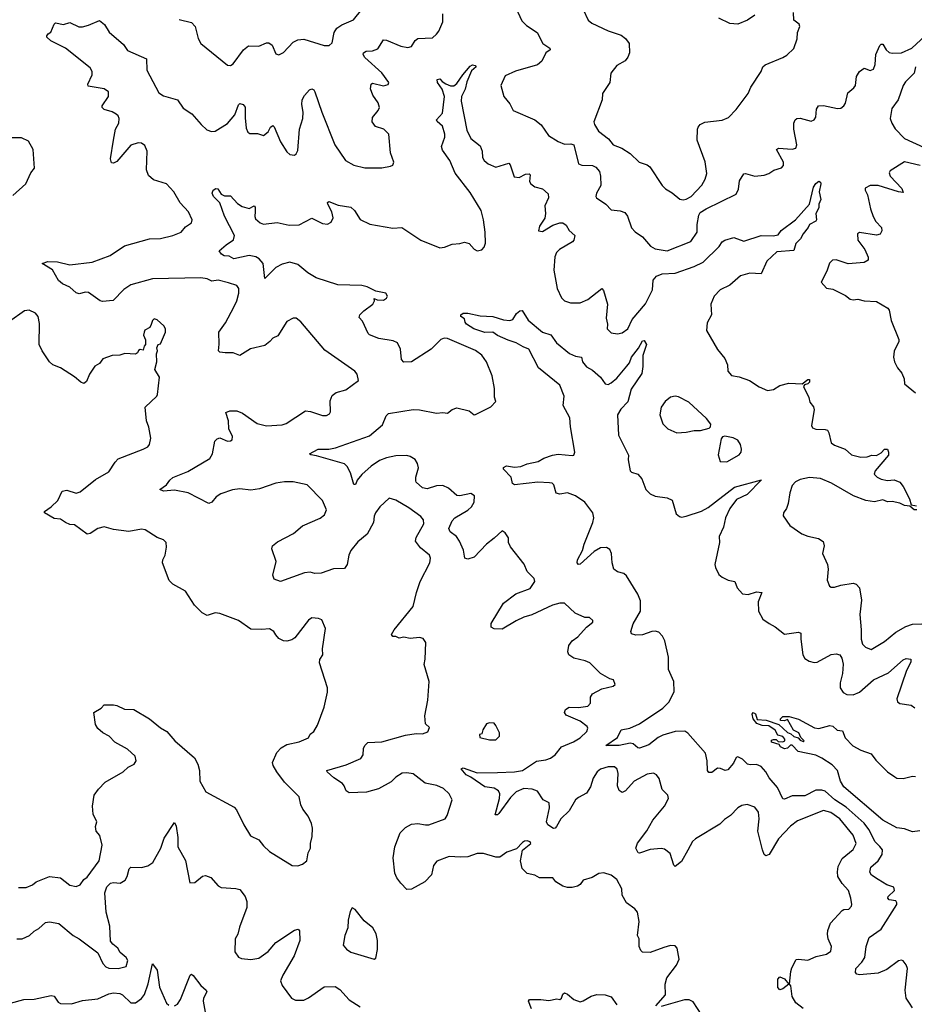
# Model space of a CAD drawing. Extents: x 2323203 to 2567568, y 883585 to 1022917.
# Tile 27 of 256: x 2369663 to 2375397, y 1006085 to 1012398. Entities that reach past the tile are written whole.
import ezdxf

# ---------------------------------------------------------------- set-up
doc = ezdxf.new("R2010")
doc.units = 0

msp = doc.modelspace()

# ---------------------------------------------------------------- linework, layer by layer
at = {"layer": '0CON10XD'}
for points in [[(2373243, 1012533), (2373306.2, 1012395), (2373330, 1012375), (2373435, 1012325.6), (2373518.7, 1012298.7), (2373546.4, 1012276.4), (2373570, 1012245), (2373571.8, 1012185), (2373561.7, 1012158.3), (2373544, 1012135), (2373491.2, 1012105), (2373452, 1012055), (2373445.7, 1011995), (2373398.8, 1011925), (2373396.7, 1011885), (2373343.6, 1011743.6), (2373346.7, 1011725), (2373373.2, 1011683.2), (2373437.5, 1011635), (2373467.5, 1011595), (2373522.5, 1011575), (2373575, 1011540), (2373634, 1011484), (2373685, 1011467.1), (2373702.5, 1011455), (2373780.8, 1011335), (2373802.6, 1011312.6), (2373845, 1011288), (2373895, 1011248), (2373915, 1011242), (2373935, 1011247.1), (2373966.9, 1011265), (2374035, 1011337.1), (2374055.6, 1011375), (2374067.2, 1011412.8), (2374055.6, 1011485.6), (2374006.2, 1011625), (2374006.7, 1011695), (2374011.7, 1011708.3), (2374023.9, 1011726.1), (2374055, 1011741.2), (2374165, 1011753.8), (2374205, 1011770), (2374255, 1011822.5), (2374331.2, 1011925), (2374349.2, 1011965), (2374415, 1012066.7), (2374426, 1012095), (2374441.3, 1012108.7), (2374554.2, 1012155.8), (2374579.4, 1012170.6), (2374625, 1012212.5), (2374646, 1012275), (2374648, 1012315), (2374663.8, 1012355), (2374659.5, 1012369.5), (2374623.8, 1012395), (2374622.5, 1012445)], [(2371091.2, 1009875), (2371185, 1009809.5), (2371245, 1009793.6), (2371345, 1009800.8), (2371371.5, 1009808.5), (2371495, 1009889.1), (2371526.4, 1009886.4), (2371605, 1009860), (2371629.5, 1009860.5), (2371648.7, 1009871.3), (2371655.6, 1009884.4), (2371653.5, 1009955), (2371665, 1009987.5), (2371692.1, 1010007.9), (2371754, 1010025), (2371833.8, 1010085), (2371826, 1010125), (2371811.2, 1010145), (2371618.8, 1010278.8), (2371465, 1010460), (2371435, 1010483.3), (2371415, 1010483.8), (2371375, 1010463.3), (2371318.2, 1010371.8), (2371285, 1010356), (2371265.6, 1010334.4), (2371235, 1010309.2), (2371141.5, 1010288.5), (2371075, 1010244.2), (2371031.5, 1010261.5), (2370981.2, 1010261.2), (2370946.2, 1010266.2), (2370936.7, 1010275), (2370942.5, 1010317.5), (2370940.4, 1010395), (2370982.7, 1010455), (2371035.7, 1010554.3), (2371054.6, 1010595), (2371068.2, 1010645), (2371068.1, 1010675), (2371055, 1010694), (2371001.4, 1010711.4), (2370935, 1010726.9), (2370895, 1010720.4), (2370865, 1010737.3), (2370825, 1010743.8), (2370515, 1010736), (2370375, 1010698.5), (2370331.2, 1010668.8), (2370261.7, 1010598.3), (2370195, 1010590.8), (2370180, 1010595), (2370105, 1010648.8), (2370085, 1010650), (2370045, 1010640), (2370025, 1010646.2), (2369985, 1010683.8), (2369937.5, 1010705), (2369912.5, 1010725), (2369873.9, 1010793.9), (2369807.5, 1010835), (2369843, 1010847), (2369905, 1010844.4), (2369985, 1010826.7), (2370127.5, 1010842.5), (2370244, 1010886), (2370335, 1010948.8), (2370495, 1010992.1), (2370565.8, 1010994.2), (2370645.8, 1011014.2), (2370697.5, 1011035), (2370725, 1011070), (2370764.2, 1011095.8), (2370769.2, 1011115), (2370744.3, 1011165), (2370692.8, 1011222.8), (2370651.1, 1011295), (2370604.7, 1011344.7), (2370521, 1011371), (2370489.4, 1011399.4), (2370475.3, 1011435), (2370479.2, 1011555), (2370465, 1011591.4), (2370445, 1011606.8), (2370422.4, 1011607.6), (2370375, 1011594.4), (2370285, 1011488.8), (2370265, 1011478.8), (2370250.7, 1011480.7), (2370246.2, 1011506.2), (2370263.8, 1011625), (2370278.2, 1011695), (2370298.5, 1011735), (2370301.2, 1011765), (2370295, 1011780.8), (2370281.7, 1011791.7), (2370255, 1011806.9), (2370205, 1011822), (2370191.2, 1011835), (2370192, 1011845), (2370233.1, 1011905), (2370231.4, 1011935), (2370205, 1011955.6), (2370101.5, 1011971.5), (2370099.4, 1011985), (2370126.7, 1012045), (2370127.5, 1012065), (2370115, 1012090), (2369956.7, 1012215), (2369863.2, 1012263.2), (2369837.5, 1012285), (2369837.5, 1012295), (2369845, 1012307.5), (2369863, 1012317), (2369885, 1012370), (2369893, 1012377), (2369945, 1012367.5), (2369985, 1012380), (2370043, 1012353), (2370065, 1012352.5), (2370105, 1012362), (2370175, 1012393.3), (2370207.3, 1012367.3), (2370237.3, 1012317.3), (2370328, 1012238), (2370355, 1012200), (2370475, 1012147.5), (2370478.6, 1012075), (2370555, 1011928), (2370585, 1011909.2), (2370674.3, 1011884.3), (2370711.7, 1011831.7), (2370766.2, 1011795), (2370825.8, 1011725.8), (2370862.7, 1011692.7), (2370891.7, 1011681.7), (2370915, 1011683.8), (2370995, 1011732), (2371042.8, 1011787.2), (2371065, 1011852.5), (2371075, 1011861.2), (2371095, 1011853.8), (2371107.3, 1011837.3), (2371108.3, 1011768.3), (2371115, 1011702.5), (2371125.9, 1011675.9), (2371137.7, 1011667.7), (2371187.3, 1011667.3), (2371225, 1011656.2), (2371255, 1011678.8), (2371271.3, 1011708.7), (2371285, 1011720), (2371295, 1011710), (2371334.3, 1011614.3), (2371375, 1011551.2), (2371395, 1011533.3), (2371425, 1011530), (2371435, 1011537.5), (2371445, 1011560), (2371457.5, 1011695), (2371477.1, 1011765), (2371480.4, 1011805), (2371472.5, 1011855), (2371474.4, 1011885), (2371488.2, 1011911.8), (2371521.2, 1011948.8), (2371535, 1011954.5), (2371548.1, 1011948.1), (2371555.6, 1011935), (2371600, 1011805), (2371683.6, 1011595), (2371750.8, 1011495), (2371805, 1011464.2), (2371875, 1011447.8), (2371985, 1011448.9), (2372040.8, 1011459.2), (2372054, 1011466), (2372062, 1011485), (2372040, 1011545), (2372030, 1011665), (2371996.7, 1011695), (2371943.8, 1011713.8), (2371922.1, 1011742.1), (2371925, 1011771.2), (2371961.1, 1011815), (2371968.5, 1011835), (2371960, 1011865), (2371925.7, 1011915), (2371910.8, 1011955), (2371916.4, 1011983.6), (2371925, 1011990), (2371995, 1011973.8), (2372025, 1011982.5), (2372028.8, 1011995), (2371985, 1012058), (2371876, 1012155), (2371864, 1012175), (2371866.2, 1012185), (2371884.4, 1012195.6), (2371925, 1012198.9), (2371958.7, 1012211.3), (2371995, 1012268.8), (2372015, 1012267.1), (2372105, 1012227.3), (2372151.3, 1012218.7), (2372173.5, 1012226.5), (2372196.9, 1012265), (2372215, 1012277.3), (2372308.3, 1012281.7), (2372335, 1012304.2), (2372348.6, 1012325), (2372374.3, 1012385), (2372374.5, 1012435)], [(2370685, 1012399.5), (2370765, 1012380.6), (2370787.5, 1012355), (2370807.8, 1012277.8), (2370825, 1012244.2), (2370995, 1012105.7), (2371015, 1012104.4), (2371030.8, 1012115), (2371098.1, 1012205), (2371128.7, 1012231.3), (2371195, 1012227.8), (2371245, 1012250), (2371259.7, 1012249.7), (2371281.2, 1012235), (2371305, 1012180), (2371325, 1012172), (2371355, 1012187.5), (2371416.4, 1012253.6), (2371445, 1012269.1), (2371485, 1012273.1), (2371615, 1012233.5), (2371646.7, 1012233.3), (2371665, 1012250), (2371678, 1012315), (2371695, 1012343.5), (2371727.1, 1012365), (2371803.3, 1012396.8), (2371855, 1012463.5)], [(2372843.5, 1012473.5), (2372881.4, 1012391.4), (2372910.7, 1012360.7), (2372980, 1012315), (2373016, 1012245), (2373061.2, 1012215), (2373063.3, 1012205), (2373036.2, 1012185), (2373008.8, 1012131.2), (2372982.1, 1012107.9), (2372841.1, 1012068.9), (2372775, 1012037.5), (2372746.2, 1011975), (2372766.7, 1011905), (2372805, 1011858.8), (2372826.1, 1011816.1), (2372965, 1011755.5), (2373005, 1011724.4), (2373053.1, 1011655), (2373115, 1011616.9), (2373155, 1011600.4), (2373195, 1011602.4), (2373215, 1011596.2), (2373245, 1011474), (2373265.5, 1011465.5), (2373335, 1011462.5), (2373355, 1011452.5), (2373378.2, 1011425), (2373386.4, 1011395), (2373388.5, 1011335), (2373360.6, 1011285), (2373355.8, 1011265), (2373360, 1011255), (2373419.2, 1011215), (2373455, 1011179.2), (2373512.7, 1011172.7), (2373541.2, 1011161.2), (2373558.1, 1011138.1), (2373585, 1011063.8), (2373608.3, 1011038.3), (2373655, 1011006), (2373705.8, 1010945), (2373735, 1010928.1), (2373813.6, 1010916.4), (2373965, 1010975.5), (2374004.2, 1011035.8), (2374005.2, 1011085), (2374016, 1011144), (2374025, 1011160.8), (2374061.9, 1011185), (2374255, 1011280), (2374269.1, 1011310.9), (2374277.1, 1011365), (2374305, 1011408.8), (2374315, 1011410.8), (2374375, 1011394.4), (2374435, 1011401.4), (2374465, 1011412), (2374496.1, 1011433.9), (2374545, 1011447.5), (2374558, 1011462), (2374558, 1011485), (2374513.3, 1011565), (2374526.2, 1011573.8), (2374615, 1011566.7), (2374638, 1011575), (2374644.4, 1011595), (2374624.4, 1011695), (2374625.6, 1011735), (2374632.5, 1011755), (2374645, 1011764.2), (2374665, 1011767.5), (2374735, 1011748), (2374754.3, 1011755.7), (2374765, 1011772.5), (2374769.2, 1011825), (2374782.5, 1011845), (2374815, 1011847.5), (2374905, 1011828.1), (2374925, 1011830), (2374946, 1011845), (2374956.8, 1011863.2), (2374970.3, 1011929.7), (2375009.7, 1011960.3), (2375019.2, 1011975), (2375027.3, 1012032.7), (2375045, 1012066.7), (2375075, 1012086.2), (2375115, 1012072), (2375135, 1012080), (2375145, 1012110), (2375150, 1012175), (2375175, 1012232.5), (2375185, 1012241.2), (2375195, 1012241.2), (2375215.8, 1012205), (2375235, 1012187.1), (2375255, 1012182.5), (2375315, 1012184.6), (2375381.1, 1012215), (2375465.6, 1012294.4)], [(2374375, 1012426.2), (2374327.5, 1012395), (2374265, 1012370), (2374215, 1012372.5), (2374145, 1012407.5)], [(2373239.7, 1008440.3), (2373295, 1008502), (2373337.5, 1008535), (2373337.5, 1008545), (2373315.8, 1008565.8), (2373285, 1008564), (2373223.4, 1008593.4), (2373155, 1008656.7), (2373125, 1008657.1), (2373078, 1008645), (2372945, 1008581.5), (2372893.3, 1008566.7), (2372845, 1008544.5), (2372755, 1008490), (2372705, 1008491.4), (2372685, 1008503.8), (2372684.5, 1008525.5), (2372763, 1008657), (2372843.6, 1008716.4), (2372935, 1008751.9), (2372964, 1008795), (2372960, 1008815), (2372915, 1008860), (2372896.1, 1008906.1), (2372807.9, 1009017.9), (2372795.7, 1009045), (2372796.7, 1009076.7), (2372775, 1009107.5), (2372755, 1009120), (2372705, 1009074.2), (2372655.4, 1009034.6), (2372575, 1008951.2), (2372535, 1008939.2), (2372515.8, 1008945.8), (2372506.8, 1008996.8), (2372482.9, 1009055), (2372463.5, 1009083.5), (2372422, 1009115), (2372414.3, 1009135), (2372435.5, 1009184.5), (2372452.5, 1009205), (2372535, 1009253.5), (2372558.1, 1009275), (2372575.6, 1009305), (2372578, 1009345), (2372555, 1009360.8), (2372485, 1009345.8), (2372465, 1009348), (2372410.8, 1009395), (2372375, 1009410.5), (2372335, 1009409.5), (2372275, 1009390), (2372245.8, 1009395.8), (2372205, 1009432), (2372201.7, 1009441.7), (2372202.1, 1009465), (2372219.6, 1009525), (2372213.3, 1009553.3), (2372197.6, 1009577.6), (2372165, 1009598.2), (2372145, 1009602.9), (2372075, 1009600.9), (2372015, 1009589.1), (2371968.5, 1009571.5), (2371915.3, 1009534.7), (2371855, 1009480.8), (2371826, 1009445), (2371817, 1009423), (2371815, 1009417.5), (2371805, 1009417.5), (2371783, 1009493), (2371762.1, 1009532.1), (2371745, 1009549.2), (2371565, 1009602.5), (2371528.3, 1009608.3), (2371520, 1009615), (2371576.1, 1009643.9), (2371645, 1009643.6), (2371687.6, 1009652.4), (2371905, 1009728.9), (2371989.5, 1009800.5), (2372011.8, 1009858.2), (2372027.8, 1009872.2), (2372185, 1009897.9), (2372225, 1009897.1), (2372335, 1009874.3), (2372375, 1009880), (2372405, 1009875.8), (2372435, 1009898.8), (2372465, 1009909.2), (2372545, 1009889.2), (2372575, 1009864), (2372585, 1009866.2), (2372683.6, 1009916.4), (2372715, 1009950), (2372707, 1009977), (2372706, 1010034), (2372691.9, 1010115), (2372655.5, 1010205), (2372625.9, 1010245.9), (2372585, 1010276.2), (2372405, 1010353.3), (2372384.6, 1010355.4), (2372362.8, 1010347.2), (2372300, 1010285), (2372175, 1010204), (2372125, 1010201.2), (2372109.5, 1010219.5), (2372104.3, 1010285), (2372085.7, 1010325.7), (2372057.9, 1010337.9), (2371965, 1010353.5), (2371905, 1010378), (2371896.2, 1010385), (2371860, 1010465), (2371838.3, 1010488.3), (2371843.3, 1010505), (2371867.9, 1010532.1), (2371926.7, 1010575), (2371937.5, 1010595), (2371935, 1010610), (2371955, 1010602.5), (2371995, 1010600), (2372015, 1010612.5), (2372020, 1010625), (2372008.8, 1010645), (2371945, 1010658), (2371890, 1010685), (2371855, 1010694.3), (2371702, 1010698), (2371563.8, 1010743.8), (2371509.2, 1010775), (2371445, 1010827.5), (2371395, 1010842.5), (2371345, 1010830.8), (2371305, 1010808.5), (2371235, 1010737.5), (2371224.4, 1010834.4), (2371197.5, 1010865), (2371177.6, 1010877.6), (2371134.5, 1010885.5), (2371035, 1010864.4), (2371005, 1010880.8), (2370973.4, 1010883.4), (2370956.7, 1010895), (2370942.5, 1010915), (2370985.8, 1010955), (2371034.2, 1010985.8), (2371040.8, 1011015), (2370975, 1011138.8), (2370945, 1011223.3), (2370906, 1011265), (2370897.5, 1011285), (2370902.5, 1011305), (2370920, 1011315), (2370933.6, 1011313.6), (2370955, 1011280), (2370975, 1011267.5), (2371015, 1011267.5), (2371060, 1011220), (2371090, 1011200), (2371135, 1011188.1), (2371165, 1011204), (2371172.5, 1011195), (2371171.8, 1011168.2), (2371170, 1011135), (2371175, 1011122), (2371204, 1011095), (2371225, 1011086.9), (2371313.2, 1011096.8), (2371389.5, 1011079.5), (2371455, 1011082.5), (2371535, 1011124.4), (2371605, 1011090.6), (2371635, 1011087.8), (2371659.8, 1011100.2), (2371673, 1011127), (2371663.1, 1011165), (2371638, 1011215), (2371636.7, 1011225), (2371645, 1011231.2), (2371705, 1011207.8), (2371785, 1011196.2), (2371810, 1011175), (2371845, 1011116.7), (2371906.8, 1011086.8), (2372055, 1011062.2), (2372112.5, 1011065), (2372235, 1010984.4), (2372355, 1010936), (2372385, 1010940), (2372435, 1010958.8), (2372485, 1010962), (2372515, 1010972.5), (2372545, 1010962.5), (2372576.1, 1010926.1), (2372595, 1010916.7), (2372625, 1010923.3), (2372640.5, 1010939.5), (2372648.6, 1010965), (2372646.9, 1011035), (2372636.4, 1011115), (2372621.2, 1011175), (2372549.5, 1011289.5), (2372453.4, 1011413.4), (2372421.1, 1011495), (2372372, 1011562), (2372366.7, 1011585), (2372388.2, 1011645), (2372387.5, 1011665), (2372373.6, 1011715), (2372338.2, 1011745), (2372334.4, 1011755), (2372372.2, 1011797.8), (2372386.9, 1011905), (2372371.5, 1011951.5), (2372340.6, 1011995), (2372338.8, 1012015), (2372355, 1012018), (2372370.7, 1012000.7), (2372395, 1011987.1), (2372425, 1011974.3), (2372445.8, 1011974.2), (2372465, 1011988.8), (2372502.5, 1012045), (2372550.3, 1012099.7), (2372565, 1012107.5), (2372582.5, 1012105), (2372589.2, 1012095), (2372559.6, 1012070.4), (2372529.7, 1012000.3), (2372517.9, 1011952.1), (2372495.4, 1011905), (2372492.5, 1011875), (2372528.9, 1011688.9), (2372555, 1011636), (2372615, 1011590), (2372627.5, 1011555), (2372630, 1011515), (2372640, 1011495), (2372665, 1011474.2), (2372715, 1011452.5), (2372797.6, 1011477.6), (2372806.4, 1011466.4), (2372831.4, 1011391.4), (2372865, 1011387.1), (2372905, 1011407.8), (2372928.7, 1011408.7), (2372934.1, 1011404.1), (2372931.4, 1011361.4), (2372940, 1011345), (2372965, 1011326.7), (2373014.2, 1011314.2), (2373050.5, 1011280.5), (2373052.2, 1011255), (2373029.5, 1011205), (2373034.2, 1011155), (2373028, 1011125), (2372994, 1011075), (2372987.5, 1011045), (2373015, 1011038.8), (2373080, 1011080), (2373124.4, 1011095.6), (2373145, 1011095.6), (2373165, 1011080), (2373185.6, 1011045.6), (2373221.2, 1011015), (2373215.8, 1010985), (2373207, 1010973), (2373122, 1010925), (2373104.4, 1010905), (2373092.4, 1010877.6), (2373087.2, 1010792.8), (2373107.9, 1010675), (2373136, 1010615), (2373155, 1010596.2), (2373193, 1010583), (2373255, 1010583.3), (2373305.4, 1010604.6), (2373395, 1010673.8), (2373405, 1010662.5), (2373430, 1010575), (2373422.5, 1010485), (2373430, 1010445), (2373428.6, 1010415), (2373455, 1010390.6), (2373494.4, 1010384.4), (2373525, 1010389.5), (2373560.9, 1010415), (2373587.8, 1010475), (2373673.2, 1010576.8), (2373718.4, 1010665), (2373723.1, 1010726.9), (2373745, 1010752.9), (2373781.1, 1010768.9), (2373865, 1010772.3), (2373985, 1010814.6), (2374043.9, 1010843.9), (2374145.7, 1010944.3), (2374165.8, 1010974.2), (2374182.5, 1010985), (2374241.2, 1011001.2), (2374305, 1010978), (2374415, 1011014.4), (2374493.1, 1011013.1), (2374525, 1011019.2), (2374544.2, 1011045.8), (2374635.4, 1011115), (2374724.5, 1011215), (2374751.8, 1011325), (2374765, 1011347.5), (2374785, 1011362.5), (2374795, 1011356.7), (2374798.6, 1011345), (2374786.4, 1011295), (2374796.9, 1011245), (2374785.7, 1011215), (2374785, 1011192.5), (2374765.6, 1011155), (2374769.4, 1011115), (2374765, 1011106.2), (2374724.4, 1011085.6), (2374716.7, 1011065), (2374684.2, 1011025), (2374667.6, 1010992.4), (2374636.8, 1010963.2), (2374625, 1010918), (2374515, 1010908.5), (2374451.2, 1010848.8), (2374415, 1010768), (2374343.4, 1010773.4), (2374282.2, 1010755), (2374213.9, 1010696.1), (2374153.3, 1010665), (2374115, 1010625.6), (2374091.9, 1010575), (2374098, 1010505), (2374069.4, 1010455), (2374064.5, 1010405), (2374135, 1010283.3), (2374183.3, 1010225), (2374198.8, 1010185), (2374201.2, 1010145), (2374225, 1010117.5), (2374275, 1010108.8), (2374340, 1010085), (2374403, 1010043), (2374455, 1010020), (2374495, 1010026.7), (2374535, 1010053.3), (2374591.7, 1010068.3), (2374677.5, 1010062.5), (2374715, 1010090), (2374725, 1010090), (2374725, 1010073.3), (2374715, 1010063.8), (2374692.5, 1010057.5), (2374686.2, 1010045), (2374720.8, 1009975), (2374728, 1009945), (2374750, 1009915), (2374754.2, 1009895.8), (2374737.5, 1009795), (2374745, 1009781.2), (2374765, 1009772), (2374825, 1009771.4), (2374840, 1009765), (2374849.7, 1009749.7), (2374864.6, 1009684.6), (2374885, 1009670.6), (2374953.2, 1009643.2), (2374995, 1009606.9), (2375055, 1009592.5), (2375095, 1009595.8), (2375125, 1009606), (2375155, 1009604.2), (2375185, 1009620), (2375206.7, 1009645), (2375224.2, 1009644.2), (2375232.5, 1009625), (2375232.5, 1009605), (2375146, 1009505), (2375140, 1009485), (2375158, 1009465), (2375185, 1009452.7), (2375225, 1009443.8), (2375267, 1009447), (2375303.1, 1009433.1), (2375326.5, 1009405), (2375365.6, 1009325), (2375376.4, 1009286.4), (2375410.9, 1009280.9)], [(2375404.2, 1012095), (2375396.2, 1012055), (2375340, 1012000), (2375325, 1011976.7), (2375293.1, 1011885), (2375252.4, 1011827.6), (2375242.1, 1011765), (2375251.8, 1011735), (2375275, 1011697.5), (2375335, 1011637.1), (2375459.1, 1011579.1)], [(2369619.3, 1011270.7), (2369702.5, 1011345), (2369733.9, 1011416.1), (2369757.5, 1011445), (2369750, 1011565), (2369719.3, 1011619.3), (2369675, 1011640), (2369600.7, 1011640.7)], [(2375435, 1011462.5), (2375335, 1011487.1), (2375241.1, 1011428.9), (2375235.8, 1011415), (2375241.4, 1011395), (2375317.5, 1011315), (2375325, 1011290), (2375295, 1011293.3), (2375165, 1011335.7), (2375115, 1011334.2), (2375082.3, 1011317.7), (2375081.2, 1011305), (2375095.8, 1011275.8), (2375115.6, 1011185), (2375134.2, 1011135), (2375150.8, 1011105), (2375185.8, 1011065), (2375188.8, 1011045), (2375177, 1011023), (2375155, 1011015.8), (2375045, 1011033.3), (2375033.3, 1011025), (2375035.8, 1010985), (2375079.2, 1010925), (2375101.2, 1010875), (2375101.2, 1010855), (2375075, 1010841.9), (2374971.9, 1010831.9), (2374895, 1010858.6), (2374873.2, 1010856.8), (2374853.7, 1010836.3), (2374837.1, 1010785), (2374800, 1010715), (2374835, 1010676.7), (2374875, 1010670), (2374955, 1010630), (2374986.1, 1010606.1), (2375005, 1010601.2), (2375035, 1010606), (2375075, 1010596), (2375155, 1010591.2), (2375227.7, 1010547.7), (2375235.8, 1010535.8), (2375249.5, 1010469.5), (2375297.5, 1010347.5), (2375297.5, 1010335), (2375268.3, 1010271.7), (2375264.2, 1010235), (2375270, 1010205), (2375290, 1010165), (2375317.5, 1010132.5), (2375331.2, 1010095), (2375334, 1010064), (2375405, 1010006.2)], [(2369655, 1006832.9), (2369705, 1006832.9), (2369745, 1006850), (2369769.6, 1006870.4), (2369855, 1006903.8), (2369925, 1006895.7), (2369985, 1006848.6), (2370025, 1006839.4), (2370049.8, 1006850.2), (2370075, 1006885.7), (2370095, 1006900.8), (2370172, 1007005), (2370191.4, 1007105), (2370177.5, 1007167.5), (2370154, 1007195), (2370148.8, 1007225), (2370157.5, 1007255), (2370134.4, 1007305), (2370130, 1007355), (2370140, 1007425), (2370167.5, 1007465), (2370210.6, 1007509.4), (2370327.5, 1007575), (2370357.5, 1007605), (2370396.2, 1007623.8), (2370410, 1007645), (2370403.3, 1007675), (2370355, 1007720), (2370272.5, 1007765), (2370236.2, 1007805), (2370195.6, 1007825.6), (2370163.6, 1007853.6), (2370148.8, 1007878.8), (2370137.5, 1007955), (2370185, 1007984.3), (2370205, 1008006), (2370265, 1008004), (2370285, 1008001.2), (2370335, 1007977.1), (2370395, 1007975.5), (2370495.3, 1007915.3), (2370565, 1007857.8), (2370605.6, 1007835), (2370658.1, 1007775), (2370783.5, 1007665), (2370804.5, 1007625), (2370815.5, 1007585), (2370816.9, 1007515), (2370856.8, 1007446.8), (2371037.9, 1007347.9), (2371052.7, 1007332.7), (2371098.8, 1007235), (2371143.3, 1007165), (2371195, 1007138.8), (2371225, 1007100), (2371263.3, 1007065), (2371410, 1006975), (2371445, 1006973.3), (2371475, 1006982.5), (2371502.5, 1007005), (2371512.5, 1007055), (2371527.5, 1007085), (2371527.5, 1007115), (2371538.3, 1007161.7), (2371540, 1007215), (2371532.5, 1007245), (2371511.2, 1007291.2), (2371477.5, 1007335), (2371464.3, 1007364.3), (2371453.8, 1007415), (2371359.5, 1007509.5), (2371311.9, 1007575), (2371288.1, 1007615), (2371284.4, 1007635), (2371311.7, 1007698.3), (2371340, 1007730), (2371375, 1007750.4), (2371455, 1007767.1), (2371515, 1007792.5), (2371525, 1007817.5), (2371547.5, 1007835), (2371572.5, 1007875), (2371615, 1007990), (2371637, 1008087), (2371636.7, 1008115), (2371583.8, 1008275), (2371586.2, 1008295), (2371606.7, 1008325), (2371603.9, 1008363.9), (2371622.5, 1008495), (2371599.3, 1008549.3), (2371579.3, 1008559.3), (2371535, 1008563.3), (2371515, 1008548.8), (2371427.1, 1008435), (2371408, 1008422), (2371375, 1008413.3), (2371355, 1008415.7), (2371325, 1008430.8), (2371305, 1008454), (2371291.1, 1008475), (2371265, 1008493.1), (2371215, 1008487.5), (2371145, 1008491.1), (2371065, 1008545.5), (2370945, 1008590), (2370915, 1008593.8), (2370865, 1008578.8), (2370833.3, 1008595), (2370784.2, 1008644.2), (2370725, 1008733.3), (2370645, 1008778.8), (2370622.1, 1008802.1), (2370578.8, 1008915), (2370580, 1008935), (2370595.7, 1008964.3), (2370604.2, 1009015), (2370602, 1009045), (2370585, 1009063.8), (2370545, 1009078), (2370466.5, 1009126.5), (2370445, 1009131.4), (2370363.4, 1009116.6), (2370265, 1009129.1), (2370204.4, 1009145.6), (2370163.4, 1009136.6), (2370115, 1009103.8), (2370095, 1009099.2), (2370015, 1009160), (2369985, 1009162), (2369956.7, 1009175), (2369925, 1009196.2), (2369885, 1009200), (2369822.5, 1009235), (2369822.5, 1009245), (2369865.8, 1009275), (2369907.5, 1009315), (2369936.1, 1009373.9), (2369965, 1009380.9), (2370025, 1009361.9), (2370050.3, 1009369.7), (2370149.2, 1009450.8), (2370235, 1009498.1), (2370275, 1009560.8), (2370295, 1009581.4), (2370455, 1009643.8), (2370485, 1009660), (2370496.2, 1009675), (2370503.3, 1009715), (2370490, 1009785), (2370475.8, 1009825), (2370466.4, 1009913.6), (2370542.5, 1009985), (2370546.7, 1009995), (2370558.8, 1010105), (2370530, 1010155), (2370542.5, 1010205), (2370540, 1010255), (2370547.5, 1010275), (2370542.5, 1010295), (2370550, 1010315), (2370565, 1010320), (2370597.5, 1010395), (2370596.7, 1010415), (2370586.7, 1010435), (2370545, 1010472.5), (2370525, 1010480), (2370515, 1010470), (2370506.4, 1010443.6), (2370496.4, 1010423.6), (2370465, 1010407.5), (2370460, 1010395), (2370457.5, 1010375), (2370470, 1010345), (2370470, 1010315), (2370460, 1010305), (2370455, 1010280), (2370435, 1010282.5), (2370425, 1010277.5), (2370418.8, 1010261.2), (2370405, 1010252.5), (2370337, 1010257), (2370305, 1010246.2), (2370255, 1010243.8), (2370195.8, 1010224.2), (2370175.5, 1010194.5), (2370144.6, 1010175.4), (2370110.6, 1010125), (2370092.1, 1010077.9), (2370075, 1010065.8), (2370055, 1010074.3), (2370015, 1010108.1), (2369925, 1010166.4), (2369875, 1010185.6), (2369853.9, 1010203.9), (2369806.7, 1010275), (2369789.1, 1010315), (2369790.9, 1010450.9), (2369780.8, 1010495), (2369765, 1010516.7), (2369725, 1010536), (2369695, 1010530.8), (2369596.9, 1010463.1)], [(2375176.2, 1007096.2), (2375145, 1007126.9), (2375105.9, 1007205), (2375075, 1007247.2), (2374959.7, 1007349.7), (2374886.5, 1007396.5), (2374825, 1007452.4), (2374805, 1007458.8), (2374765, 1007457.7), (2374695, 1007421.1), (2374615, 1007422.5), (2374565, 1007400), (2374555, 1007402), (2374520.6, 1007475), (2374466.6, 1007536.6), (2374445, 1007576.2), (2374415, 1007610), (2374385, 1007623.3), (2374345, 1007620), (2374327.5, 1007625), (2374295, 1007656.2), (2374265, 1007672.5), (2374255, 1007667.5), (2374238.7, 1007631.3), (2374202.7, 1007587.3), (2374185, 1007584), (2374155, 1007597.5), (2374135, 1007599.2), (2374098.3, 1007571.7), (2374080.7, 1007570.7), (2374071.8, 1007585), (2374070, 1007645), (2374058.8, 1007695), (2373945, 1007824), (2373926.8, 1007836.8), (2373865, 1007834.5), (2373785, 1007810.8), (2373754.7, 1007795.3), (2373695, 1007747.8), (2373635, 1007728.1), (2373625, 1007729.4), (2373594.6, 1007754.6), (2373575, 1007759.6), (2373505, 1007744.3), (2373420, 1007745), (2373494.7, 1007795.3), (2373517.5, 1007845), (2373573.8, 1007855), (2373635, 1007883.3), (2373785, 1007982.7), (2373825.2, 1008024.8), (2373858.7, 1008091.3), (2373854.7, 1008154.7), (2373822, 1008232), (2373821.2, 1008311.2), (2373797.9, 1008415), (2373782.9, 1008445), (2373760.1, 1008470.1), (2373735, 1008477.9), (2373714, 1008476), (2373655, 1008453.3), (2373612.7, 1008452.7), (2373585, 1008460), (2373579.5, 1008475), (2373595.3, 1008524.7), (2373642.9, 1008605), (2373642.4, 1008672.4), (2373624.5, 1008715), (2373553, 1008833), (2373535, 1008847.3), (2373495, 1008858.5), (2373471.1, 1008875), (2373460.4, 1008915), (2373455.3, 1008975), (2373445, 1009000), (2373424.6, 1009014.6), (2373385, 1009011.8), (2373345, 1008988.2), (2373255, 1008906.7), (2373244.6, 1008904.6), (2373235.6, 1008915), (2373238.9, 1008935), (2373270.9, 1008995), (2373280, 1009035), (2373335.7, 1009175), (2373341.9, 1009205), (2373336.7, 1009235), (2373285.5, 1009305), (2373225, 1009344.6), (2373175, 1009363.2), (2373125, 1009356.2), (2373101.8, 1009361.8), (2373087.1, 1009415), (2373075.2, 1009425.2), (2373058.4, 1009428.4), (2372985, 1009432.2), (2372835, 1009415.7), (2372821.9, 1009425), (2372814, 1009465), (2372763.8, 1009515), (2372763.8, 1009526.2), (2372782.3, 1009537.7), (2372835, 1009529.5), (2372875, 1009533.1), (2372915, 1009549.6), (2372985.4, 1009564.6), (2373023.2, 1009586.8), (2373077.5, 1009605), (2373115, 1009611.4), (2373205, 1009603.8), (2373215, 1009606.7), (2373222, 1009625), (2373193, 1009787), (2373188.8, 1009845), (2373146.2, 1009925), (2373152.9, 1009985), (2373125, 1010054.2), (2372988.7, 1010165), (2372926, 1010286), (2372889.5, 1010299.5), (2372845.8, 1010325.7), (2372793.1, 1010343.1), (2372725, 1010372.9), (2372695, 1010394.5), (2372645, 1010392.5), (2372573.8, 1010415), (2372527.5, 1010445), (2372518.3, 1010458.3), (2372515, 1010480), (2372490, 1010495), (2372490, 1010505), (2372505, 1010516.2), (2372535, 1010515.7), (2372615, 1010498.1), (2372695, 1010494.3), (2372763.4, 1010473.4), (2372805, 1010469.4), (2372824.2, 1010475.8), (2372846.7, 1010515), (2372869.3, 1010530.7), (2372883, 1010533), (2372921.1, 1010471.1), (2373013.3, 1010395), (2373066.5, 1010376.5), (2373104, 1010325), (2373187.6, 1010257.6), (2373225, 1010240), (2373264, 1010234), (2373270, 1010205), (2373295, 1010171.2), (2373335, 1010150), (2373386.4, 1010106.4), (2373415, 1010064.2), (2373435, 1010058.6), (2373455, 1010068.6), (2373490.1, 1010099.9), (2373554.5, 1010175.5), (2373572.2, 1010197.8), (2373585.2, 1010234.8), (2373629.2, 1010290.8), (2373655, 1010338.8), (2373665, 1010340), (2373680, 1010315), (2373656.7, 1010245), (2373656.6, 1010173.4), (2373650, 1010130), (2373581.9, 1010028.1), (2373561.8, 1009948.2), (2373515, 1009901.4), (2373494.5, 1009864.5), (2373501.5, 1009735), (2373566, 1009605), (2373562.9, 1009575), (2373576.7, 1009505), (2373585, 1009496.7), (2373625, 1009483.8), (2373651.2, 1009455), (2373675.6, 1009385.6), (2373705, 1009358), (2373735, 1009342.9), (2373812.3, 1009332.3), (2373845, 1009316.7), (2373870.5, 1009230.5), (2373892.3, 1009212.3), (2373905, 1009208.8), (2373933.9, 1009213.9), (2374033.6, 1009246.4), (2374075, 1009270.5), (2374245, 1009401.1), (2374417.5, 1009447.5), (2374325, 1009354.6), (2374257.6, 1009322.4), (2374215, 1009263.8), (2374186.5, 1009205), (2374173.6, 1009145), (2374146.4, 1009085), (2374147.8, 1009045), (2374119.4, 1008905), (2374122.9, 1008885), (2374145, 1008840), (2374165, 1008822.5), (2374204.4, 1008804.4), (2374247.5, 1008795), (2374261.2, 1008755), (2374295, 1008716.7), (2374331.7, 1008711.7), (2374385, 1008729.2), (2374420, 1008725), (2374396, 1008665), (2374398, 1008605), (2374426.2, 1008555), (2374465.6, 1008525.6), (2374505.8, 1008505.8), (2374565, 1008458.8), (2374655, 1008470), (2374670, 1008465), (2374669.2, 1008425), (2374682.5, 1008325), (2374695, 1008302), (2374723.3, 1008285), (2374755, 1008275.8), (2374775, 1008278.1), (2374865, 1008326.7), (2374895, 1008332.2), (2374919.2, 1008325), (2374933.3, 1008305), (2374940.5, 1008265), (2374935.6, 1008205), (2374920.8, 1008145), (2374922.5, 1008115), (2374940, 1008085), (2374965, 1008070.8), (2375005, 1008068.5), (2375045, 1008087.1), (2375134.4, 1008165), (2375230.6, 1008209.4), (2375325, 1008294.2), (2375345, 1008302), (2375375, 1008297.5), (2375375, 1008277.5), (2375347.3, 1008225), (2375284.2, 1008044.2), (2375290, 1008025), (2375304.1, 1008014.1), (2375377, 1008003), (2375401.2, 1007985)], [(2373875, 1009749.2), (2373935, 1009752.5), (2373985, 1009762.9), (2374026.9, 1009763.1), (2374081.7, 1009778.3), (2374091.7, 1009788.3), (2374092.5, 1009805), (2374065, 1009840), (2373951.2, 1009945), (2373885, 1009980.8), (2373865, 1009984.2), (2373835, 1009977.1), (2373799.1, 1009950.9), (2373775, 1009912.5), (2373766, 1009865), (2373785, 1009807.5), (2373816.7, 1009775), (2373875, 1009749.2)], [(2373740, 1006075), (2373803.3, 1006145), (2373800, 1006215), (2373810, 1006255), (2373873.3, 1006335), (2373890, 1006375), (2373877.5, 1006445), (2373865, 1006460), (2373835, 1006462.5), (2373792, 1006448), (2373705, 1006417.5), (2373655, 1006420), (2373645, 1006430), (2373632.5, 1006455), (2373632.5, 1006505), (2373622.5, 1006525), (2373632.5, 1006615), (2373622.5, 1006675), (2373605, 1006697.5), (2373553.3, 1006735), (2373524.2, 1006784.2), (2373522, 1006825), (2373491.2, 1006885), (2373455, 1006912), (2373407.7, 1006927.7), (2373375, 1006923.8), (2373333, 1006897), (2373275, 1006881.2), (2373255, 1006852.5), (2373237.7, 1006842.3), (2373205, 1006833.8), (2373175, 1006833.8), (2373145, 1006843.3), (2373099.3, 1006869.3), (2373080, 1006895), (2372995.5, 1006895.5), (2372965, 1006912.5), (2372915, 1006922.9), (2372884.6, 1006954.6), (2372872.5, 1007005), (2372886.4, 1007073.6), (2372940, 1007115), (2372935, 1007127.5), (2372915, 1007132.5), (2372898.3, 1007131.7), (2372885, 1007122.5), (2372848.3, 1007081.7), (2372785, 1007059.4), (2372741.1, 1007028.9), (2372715, 1007027.3), (2372635, 1007050.8), (2372595, 1007052.5), (2372535, 1007030), (2372488.1, 1007028.1), (2372415, 1007033.1), (2372336.9, 1007003.1), (2372315.4, 1006975), (2372302.5, 1006915), (2372258.9, 1006871.1), (2372175, 1006822.2), (2372145, 1006820), (2372105, 1006860.8), (2372080.5, 1006895), (2372066.7, 1006926.7), (2372057.3, 1007025), (2372068.4, 1007095), (2372101.8, 1007185), (2372135, 1007218.5), (2372175, 1007240), (2372215, 1007244.5), (2372265, 1007234.5), (2372285, 1007236.5), (2372390, 1007275), (2372404, 1007295), (2372434, 1007395), (2372415.8, 1007435), (2372378.9, 1007468.9), (2372336.9, 1007486.9), (2372261.9, 1007501.9), (2372185, 1007562.2), (2372145, 1007568.8), (2372115, 1007565.9), (2372075, 1007541.9), (2372045, 1007511.9), (2371963.2, 1007466.8), (2371885, 1007445.6), (2371775, 1007440), (2371755, 1007453.3), (2371743.8, 1007485), (2371731.2, 1007501.2), (2371676.6, 1007536.6), (2371633.8, 1007575), (2371632.5, 1007585), (2371755, 1007620.6), (2371848.9, 1007661.1), (2371865.6, 1007685), (2371867.5, 1007725), (2371875.7, 1007744.3), (2371895, 1007764.2), (2371985, 1007768.1), (2372135, 1007811.1), (2372205, 1007821.4), (2372245, 1007819.2), (2372278.3, 1007831.7), (2372288.8, 1007858.8), (2372264.1, 1007884.1), (2372260, 1007935), (2372278.1, 1008035), (2372287.1, 1008155), (2372254.6, 1008264.6), (2372261.4, 1008298.6), (2372266, 1008405), (2372249.4, 1008429.4), (2372225, 1008437.5), (2372165, 1008431.2), (2372125, 1008438.8), (2372095, 1008433.3), (2372075, 1008442.5), (2372055, 1008442.5), (2372046.7, 1008455), (2372063.8, 1008485), (2372185.4, 1008635), (2372206.1, 1008725), (2372229.6, 1008795), (2372292.9, 1008915), (2372296.5, 1008945), (2372290.5, 1008965), (2372232.3, 1009012.3), (2372200, 1009055), (2372205, 1009077.8), (2372252.7, 1009165), (2372251.7, 1009191.7), (2372235, 1009212.5), (2372158.2, 1009268.2), (2372075, 1009317.1), (2372030.3, 1009329.7), (2371971.9, 1009275), (2371944.3, 1009235), (2371935.8, 1009215), (2371931.4, 1009175), (2371890.9, 1009099.1), (2371829.7, 1009050.3), (2371785.4, 1008995), (2371771.8, 1008965), (2371762.5, 1008905), (2371745, 1008878.8), (2371675, 1008877.8), (2371595, 1008848.6), (2371555, 1008847.1), (2371525, 1008855.8), (2371487.9, 1008852.1), (2371335, 1008796.2), (2371295, 1008810), (2371286, 1008836), (2371306, 1008925), (2371278.8, 1009005), (2371282.5, 1009025), (2371315, 1009049.2), (2371417.3, 1009102.7), (2371475, 1009152.5), (2371588.8, 1009201.2), (2371615.9, 1009224.1), (2371629.6, 1009255), (2371605, 1009315.8), (2371506.6, 1009416.6), (2371415, 1009435.5), (2371360, 1009435), (2371305, 1009427.1), (2371200.7, 1009389.3), (2371145, 1009381.5), (2371075, 1009389.2), (2371027.1, 1009382.9), (2370952.5, 1009357.5), (2370922.4, 1009337.6), (2370895, 1009304.2), (2370875, 1009296), (2370742.5, 1009365), (2370655, 1009380.6), (2370584.3, 1009374.3), (2370562.5, 1009385), (2370604.2, 1009415.8), (2370624.5, 1009445.5), (2370645, 1009462.5), (2370740, 1009500), (2370882, 1009585), (2370899.4, 1009615), (2370914.2, 1009695.8), (2370929.3, 1009710.7), (2370945, 1009716.2), (2370995, 1009696.2), (2371015, 1009696.7), (2371026, 1009704), (2371026.7, 1009725), (2371004.3, 1009774.3), (2371002, 1009825), (2370985, 1009880), (2371010.5, 1009889.5), (2371055, 1009889.2), (2371091.2, 1009875)], [(2374195, 1009562.5), (2374275, 1009608), (2374287.5, 1009625), (2374290, 1009645), (2374283.6, 1009673.6), (2374265, 1009702.5), (2374235, 1009717.5), (2374183.3, 1009726.7), (2374167.5, 1009722.5), (2374160, 1009710), (2374138.8, 1009608.8), (2374152.5, 1009565), (2374195, 1009562.5)], [(2375412.5, 1009255), (2375395, 1009254.5), (2375369.2, 1009279.2), (2375335, 1009282.5), (2375305, 1009297.2), (2375255, 1009308.5), (2375225, 1009307.1), (2375195, 1009320), (2375142.5, 1009307.5), (2375085.5, 1009314.5), (2375006.2, 1009345), (2374866, 1009426), (2374795, 1009457.1), (2374725, 1009462.5), (2374665, 1009449.6), (2374634.4, 1009435), (2374615, 1009410.8), (2374599.1, 1009365), (2374588.1, 1009295), (2374576.8, 1009263.2), (2374558.1, 1009235), (2374555.8, 1009215.8), (2374599.2, 1009155), (2374675, 1009100.6), (2374715, 1009085.6), (2374782.4, 1009072.4), (2374812.9, 1009052.9), (2374820, 1009025), (2374808.6, 1008975), (2374840.5, 1008905), (2374845.5, 1008875), (2374837.5, 1008805), (2374853.3, 1008765), (2374865, 1008758.8), (2374885, 1008759.2), (2374925, 1008772.9), (2375005, 1008785.6), (2375025, 1008778.6), (2375045, 1008756), (2375059.2, 1008675), (2375047.1, 1008585), (2375055.6, 1008485.6), (2375057.1, 1008425), (2375064.3, 1008395), (2375085, 1008374), (2375119.5, 1008360.5), (2375205, 1008411.9), (2375278.2, 1008471.8), (2375341.9, 1008508.1), (2375385, 1008523.1), (2375445, 1008524.7)], [(2374685, 1006057.5), (2374638.5, 1006095), (2374614.8, 1006134.8), (2374605, 1006203.8), (2374598, 1006215), (2374605.7, 1006294.3), (2374611.2, 1006318.8), (2374638.8, 1006371.2), (2374655, 1006375.3), (2374715, 1006366.8), (2374767.7, 1006392.3), (2374835, 1006406.9), (2374862, 1006425), (2374865.6, 1006455), (2374844.5, 1006505), (2374840, 1006535), (2374842.3, 1006557.7), (2374860, 1006605), (2374935, 1006686), (2374945, 1006692.9), (2374977.1, 1006695), (2374995, 1006714), (2374996.7, 1006725), (2374991.1, 1006765), (2374974.4, 1006814.4), (2374935, 1006858.6), (2374907.3, 1006905), (2374904.1, 1006935), (2374909.2, 1006969.2), (2374935, 1007020), (2375005, 1007077.1), (2375024.4, 1007115.6), (2375005, 1007169.2), (2374919.4, 1007275), (2374861.4, 1007315), (2374815, 1007328), (2374649.1, 1007260.9), (2374602.8, 1007227.2), (2374526.5, 1007145), (2374466, 1007045), (2374445, 1007036), (2374435, 1007046.2), (2374424.4, 1007075), (2374394.6, 1007194.6), (2374402.5, 1007275), (2374397.6, 1007317.6), (2374375, 1007348.9), (2374325, 1007366.4), (2374290.5, 1007359.5), (2374265, 1007345.6), (2374218.1, 1007295), (2374179.5, 1007270.5), (2374150.6, 1007239.4), (2373995, 1007145.7), (2373975, 1007128), (2373945, 1007072.5), (2373905, 1007000), (2373865, 1006967.5), (2373855, 1006977.5), (2373832.7, 1007052.7), (2373795, 1007080), (2373775, 1007084), (2373705, 1007078), (2373635, 1007053.8), (2373627, 1007057), (2373612.5, 1007085), (2373622.4, 1007117.6), (2373682.7, 1007197.3), (2373721.1, 1007265), (2373795.6, 1007355), (2373821.2, 1007405), (2373816.7, 1007425), (2373781.7, 1007461.7), (2373761.7, 1007531.7), (2373745, 1007556.2), (2373725, 1007565.8), (2373685, 1007561.4), (2373601.4, 1007515), (2373545, 1007452.9), (2373525, 1007442.9), (2373505.8, 1007455), (2373495.5, 1007485), (2373499.5, 1007565), (2373493.2, 1007593.2), (2373475, 1007607.5), (2373435, 1007606.7), (2373385, 1007591.5), (2373363.6, 1007576.4), (2373337.9, 1007535), (2373320.5, 1007479.5), (2373295, 1007437.9), (2373245, 1007411.5), (2373226.2, 1007395), (2373184.2, 1007325.8), (2373130.6, 1007275), (2373104.5, 1007225), (2373095, 1007213.3), (2373085, 1007211.2), (2373048.8, 1007235), (2373040, 1007255), (2373058.9, 1007345), (2373056.7, 1007376.7), (2373018.8, 1007395), (2372981.1, 1007451.1), (2372946.7, 1007465), (2372895, 1007468.2), (2372845, 1007446.1), (2372808.7, 1007411.3), (2372735, 1007308.9), (2372725, 1007300), (2372710.5, 1007300.5), (2372738, 1007405), (2372739.5, 1007435), (2372732.7, 1007452.7), (2372705, 1007470), (2372645, 1007479.5), (2372555, 1007542.2), (2372525, 1007555.7), (2372492.5, 1007595), (2372505, 1007600.8), (2372595, 1007569.6), (2372725, 1007571.5), (2372835, 1007574.7), (2372885, 1007584.1), (2372975, 1007643.8), (2373035, 1007652), (2373065, 1007663.2), (2373095, 1007684.5), (2373135.3, 1007734.7), (2373213.1, 1007766.9), (2373255, 1007793.1), (2373298, 1007835), (2373303.8, 1007855), (2373300, 1007865), (2373255, 1007900.6), (2373165, 1007938), (2373156, 1007955), (2373162, 1007975), (2373185, 1007990), (2373245, 1007988.1), (2373305, 1007995.7), (2373322.5, 1008015), (2373321.4, 1008055), (2373335, 1008076), (2373395, 1008108), (2373466.4, 1008123.6), (2373480, 1008135), (2373470, 1008165), (2373445, 1008172.5), (2373385, 1008205.8), (2373318, 1008275), (2373288.1, 1008288.1), (2373213.8, 1008305), (2373183.1, 1008325), (2373175.5, 1008345.5), (2373182.9, 1008385), (2373205, 1008414.5), (2373239.7, 1008440.3)], [(2375432.1, 1007197.9), (2375385, 1007190.6), (2375335, 1007209.4), (2375285, 1007216.8), (2375195.5, 1007265), (2374945, 1007478.6), (2374923.5, 1007515), (2374903.8, 1007585), (2374869.8, 1007619.8), (2374805, 1007662.1), (2374765, 1007683.3), (2374653.3, 1007705), (2374615, 1007746), (2374603.6, 1007746.4), (2374585, 1007726.7), (2374565, 1007722.5), (2374540, 1007735), (2374530, 1007750), (2374481.2, 1007765), (2374482, 1007778), (2374495, 1007783.3), (2374512.5, 1007782.5), (2374525, 1007770), (2374555, 1007766.7), (2374566.2, 1007773.8), (2374567.5, 1007785), (2374555, 1007802), (2374521.4, 1007811.4), (2374505, 1007842), (2374465, 1007870), (2374422.4, 1007872.4), (2374388, 1007885), (2374364.5, 1007914.5), (2374357.1, 1007945), (2374363.3, 1007956.7), (2374378.3, 1007948.3), (2374390.3, 1007910.3), (2374446.9, 1007906.9), (2374529.5, 1007879.5), (2374585, 1007826.7), (2374605, 1007820), (2374625, 1007801.2), (2374653, 1007793), (2374665, 1007777.5), (2374685, 1007770), (2374690, 1007775), (2374670, 1007795), (2374657.5, 1007825), (2374623.6, 1007843.6), (2374585, 1007910), (2374565, 1007902.5), (2374540, 1007905), (2374540, 1007915), (2374555, 1007930), (2374595, 1007930), (2374655, 1007913.3), (2374756.8, 1007856.8), (2374785.9, 1007854.1), (2374855, 1007871.4), (2374875, 1007869.2), (2374901.7, 1007841.7), (2374937.3, 1007837.3), (2374953.6, 1007793.6), (2375002.1, 1007742.1), (2375053.3, 1007713.3), (2375121.1, 1007691.1), (2375150.7, 1007650.7), (2375226, 1007575), (2375272.4, 1007542.4), (2375285, 1007535.8), (2375325, 1007532.9), (2375385, 1007547.5), (2375405, 1007545.8)], [(2372675, 1007780), (2372715, 1007781.2), (2372738.8, 1007805), (2372738.8, 1007825), (2372715, 1007872.5), (2372705, 1007887.5), (2372675, 1007890), (2372655, 1007882.5), (2372632.5, 1007845), (2372625, 1007820), (2372610, 1007815), (2372612.5, 1007795), (2372675, 1007780)], [(2369645, 1006504), (2369680, 1006505), (2369726.2, 1006525), (2369755, 1006554), (2369785, 1006570), (2369829.7, 1006610.3), (2369854.1, 1006614.1), (2369915, 1006603.8), (2370006.2, 1006525), (2370045, 1006504), (2370164.2, 1006414.2), (2370195.8, 1006345.8), (2370216.2, 1006325), (2370235, 1006317.5), (2370295, 1006314.3), (2370345, 1006327.5), (2370356, 1006365), (2370345.9, 1006385.9), (2370307, 1006417), (2370292.5, 1006445), (2370260, 1006470), (2370245, 1006490), (2370240.8, 1006585), (2370217.5, 1006675), (2370209.7, 1006800.3), (2370221.4, 1006838.6), (2370245, 1006861.9), (2370265, 1006866.7), (2370307.6, 1006862.4), (2370339.8, 1006880.2), (2370353.1, 1006905), (2370365, 1006953.3), (2370375, 1006964), (2370445, 1006961.9), (2370485, 1006973.1), (2370515.7, 1006995), (2370568.2, 1007085), (2370589.5, 1007150.5), (2370655, 1007250), (2370666.7, 1007226.7), (2370677.5, 1007155), (2370677.5, 1007095), (2370725, 1007007.5), (2370753.8, 1006863.8), (2370785, 1006866.2), (2370835, 1006906.2), (2370855, 1006911.2), (2370888.8, 1006898.8), (2370934.3, 1006844.3), (2370954.1, 1006834.1), (2371047.7, 1006827.7), (2371075, 1006820), (2371108.8, 1006775), (2371118.8, 1006745), (2371118, 1006705), (2371071.1, 1006578.9), (2371061.4, 1006535), (2371044.2, 1006505), (2371041.2, 1006421.2), (2371065, 1006386.7), (2371085, 1006378), (2371145, 1006373.1), (2371195, 1006381.4), (2371255, 1006424.3), (2371305, 1006482), (2371425, 1006560.6), (2371447.5, 1006567.5), (2371455.8, 1006555.8), (2371459.2, 1006495), (2371421.9, 1006395), (2371348.8, 1006271.2), (2371335.6, 1006235), (2371344.4, 1006205), (2371405, 1006124.2), (2371430.9, 1006110.9), (2371485, 1006112), (2371515, 1006125.5), (2371615, 1006196.9), (2371685, 1006198.6), (2371715, 1006180.6), (2371775, 1006113.5), (2371845, 1006068.1)], [(2375385, 1006061.4), (2375365, 1006091.2), (2375344.3, 1006125), (2375337.5, 1006175), (2375352.7, 1006315), (2375345, 1006338), (2375325, 1006364), (2375315, 1006368), (2375295, 1006364), (2375221.1, 1006308.9), (2375165, 1006285.4), (2375045, 1006272.9), (2375028.1, 1006278.1), (2375019.2, 1006289.2), (2375022.3, 1006315), (2375060.9, 1006355), (2375080.5, 1006385), (2375088.6, 1006455), (2375107.4, 1006512.6), (2375184.2, 1006565.8), (2375285.4, 1006725), (2375285.9, 1006735.9), (2375277.6, 1006747.6), (2375234.7, 1006754.7), (2375227.5, 1006765), (2375230, 1006775), (2375270.7, 1006815), (2375265.6, 1006835), (2375221.2, 1006851.2), (2375165, 1006884.4), (2375123, 1006913), (2375111.5, 1006931.5), (2375117.8, 1006965), (2375164.7, 1007005.3), (2375190.6, 1007045), (2375192.5, 1007075), (2375176.2, 1007096.2)], [(2371935, 1006373.3), (2371945, 1006380), (2371956.1, 1006436.1), (2371956.2, 1006495), (2371947.7, 1006537.7), (2371925.9, 1006575.9), (2371870.5, 1006620.5), (2371813, 1006693), (2371795, 1006702.5), (2371780.7, 1006679.3), (2371768.8, 1006625), (2371766.2, 1006575), (2371746.2, 1006525), (2371736.7, 1006465), (2371758.8, 1006438.8), (2371785, 1006420), (2371935, 1006373.3)], [(2369605, 1006092.9), (2369690, 1006115), (2369755, 1006118.6), (2369865, 1006142), (2369885, 1006136.7), (2369908.9, 1006098.9), (2369925, 1006089.4), (2369995, 1006087.3), (2370065, 1006110), (2370165, 1006118.9), (2370235, 1006152.2), (2370265, 1006158.1), (2370305, 1006153.3), (2370322, 1006145), (2370375, 1006094), (2370405, 1006094), (2370445, 1006122.5), (2370462.3, 1006147.7), (2370486, 1006216), (2370515, 1006343.3), (2370545, 1006303.3), (2370560, 1006195), (2370605, 1006092.5), (2370619.2, 1006079.2)], [(2370655, 1006074.3), (2370675, 1006086), (2370694.3, 1006115), (2370755, 1006272.5), (2370765, 1006277.5), (2370775, 1006270), (2370824, 1006205), (2370857.5, 1006175), (2370862.5, 1006165), (2370840.8, 1006125), (2370839.4, 1006105), (2370852.2, 1006035)], [(2374535, 1006177.1), (2374522.2, 1006192.2), (2374523.1, 1006246.9), (2374535, 1006260.8), (2374565, 1006248.9), (2374593.1, 1006215), (2374555, 1006183.8), (2374535, 1006177.1)], [(2372943.3, 1006055), (2372923.3, 1006105), (2372930, 1006115), (2373003.6, 1006116.4), (2373055, 1006108.8), (2373105, 1006120), (2373125, 1006116.7), (2373136.1, 1006123.9), (2373145, 1006150), (2373155, 1006157.5), (2373175, 1006150), (2373215.8, 1006115.8), (2373255, 1006101.2), (2373275, 1006106.7), (2373325, 1006136.7), (2373361.7, 1006148.3), (2373416.4, 1006146.4), (2373455, 1006132.5), (2373491.2, 1006081.2)], [(2374035.6, 1006015), (2373979.7, 1006099.7), (2373954.4, 1006114.4), (2373925, 1006113.6), (2373775, 1006070.6)]]:
    msp.add_lwpolyline(points, dxfattribs=at)

doc.saveas('drawing.dxf')
